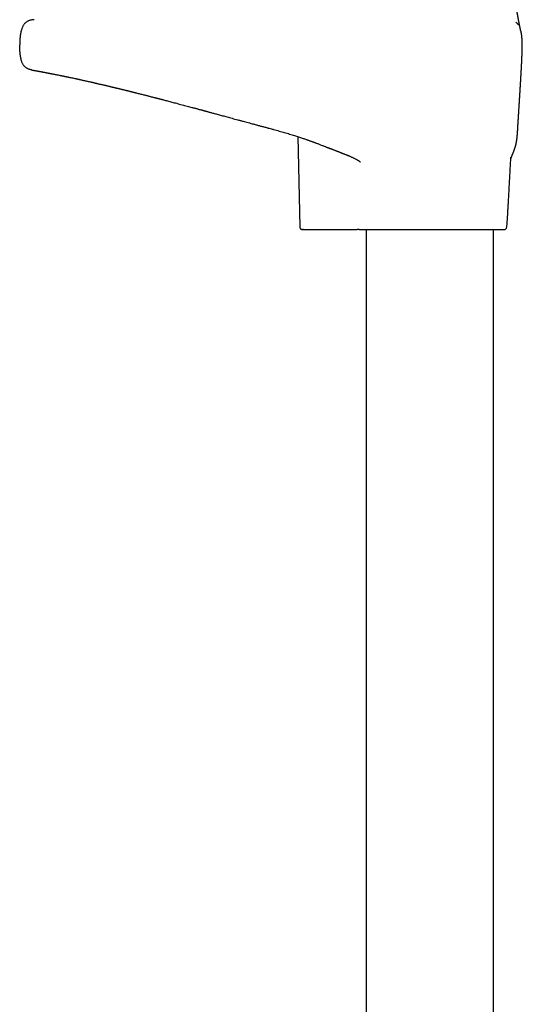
# Model space of a CAD drawing. Header units: millimetres. Extents: x 8 to 839, y 12 to 1644.
# Tile 14 of 21: x 649 to 736, y 994 to 1165. Entities that reach past the tile are written whole.
import ezdxf

# ---------------------------------------------------------------- set-up
doc = ezdxf.new("R2010")
doc.units = ezdxf.units.MM

msp = doc.modelspace()

# ---------------------------------------------------------------- linework, layer by layer
at = {"color": 7, "linetype": 'Continuous', "lineweight": 30}
for p, q in [((696.65, 1144.75), (697, 1129.12)), ((733.54, 1141.18), (733.54, 1141.19)), ((697.71, 1128.63), (697.91, 1128.63)), ((697.71, 1128.63), (697.91, 1128.63)), ((697.89, 1128.64), (697.92, 1128.63)), ((697.92, 1128.63), (706.94, 1128.63)), ((708.52, 1128.63), (708.52, 939.82)), ((730.52, 939.82), (730.52, 1128.63))]:
    msp.add_line(p, q, dxfattribs=at)
msp.add_arc((732.35, 1129.13), 0.5, 270, 356.1178, dxfattribs=at)
for points, knots in [([(735.23, 1163.18), (735.23, 1163.18), (735.23, 1163.18), (735.22, 1163.18), (735.22, 1163.19), (735.22, 1163.2), (735.22, 1163.2), (735.22, 1163.21), (735.22, 1163.21), (735.21, 1163.22), (735.21, 1163.22), (735.21, 1163.22), (735.21, 1163.22), (735.21, 1163.22), (735.21, 1163.22), (735.21, 1163.21), (735.22, 1163.21), (735.22, 1163.21), (735.22, 1163.21), (735.22, 1163.21), (735.21, 1163.21), (735.21, 1163.22), (735.21, 1163.23), (735.21, 1163.25), (735.2, 1163.28), (735.19, 1163.32), (735.18, 1163.37), (735.17, 1163.42), (735.16, 1163.48), (735.15, 1163.54), (735.13, 1163.59), (735.12, 1163.65), (735.11, 1163.69), (735.11, 1163.72), (735.1, 1163.74), (735.1, 1163.76), (735.1, 1163.78), (735.09, 1163.8), (735.09, 1163.82), (735.08, 1163.85), (735.08, 1163.88), (735.07, 1163.92), (735.06, 1163.96), (735.05, 1164), (735.04, 1164.05), (735.03, 1164.09), (735.03, 1164.13), (735.02, 1164.18), (735.01, 1164.21), (735.01, 1164.24), (735, 1164.27), (734.99, 1164.3), (734.99, 1164.33), (734.98, 1164.37), (734.97, 1164.4), (734.97, 1164.44), (734.96, 1164.49), (734.95, 1164.53), (734.94, 1164.58), (734.93, 1164.62), (734.92, 1164.66), (734.92, 1164.7), (734.91, 1164.74), (734.9, 1164.77), (734.89, 1164.81), (734.88, 1164.87), (734.87, 1164.93), (734.86, 1164.99), (734.85, 1165.05), (734.84, 1165.1), (734.83, 1165.15), (734.82, 1165.2), (734.81, 1165.25), (734.8, 1165.31), (734.79, 1165.37), (734.78, 1165.43), (734.77, 1165.5), (734.76, 1165.55), (734.75, 1165.6), (734.74, 1165.66), (734.73, 1165.72), (734.72, 1165.79), (734.7, 1165.87), (734.69, 1165.96), (734.67, 1166.08), (734.64, 1166.2), (734.63, 1166.31), (734.61, 1166.42), (734.59, 1166.52), (734.57, 1166.62), (734.56, 1166.72), (734.54, 1166.79), (734.53, 1166.86), (734.52, 1166.92), (734.51, 1166.98), (734.5, 1167.03), (734.5, 1167.09), (734.47, 1167.22), (734.43, 1167.5), (734.36, 1167.94), (734.3, 1168.32), (734.27, 1168.58), (734.25, 1168.69), (734.23, 1168.82), (734.22, 1168.91), (734.21, 1168.98), (734.2, 1169.02), (734.2, 1169.06), (734.19, 1169.1), (734.19, 1169.14), (734.18, 1169.19), (734.17, 1169.24), (734.17, 1169.28), (734.16, 1169.36), (734.14, 1169.48), (734.12, 1169.64), (734.1, 1169.81), (734.08, 1169.98), (734.06, 1170.17), (734.05, 1170.32), (734.03, 1170.44), (734.03, 1170.52), (734.02, 1170.6), (734.01, 1170.68), (734, 1170.76), (734, 1170.85), (733.99, 1170.93), (733.99, 1170.99), (733.98, 1171.03), (733.98, 1171.07), (733.98, 1171.12), (733.97, 1171.18), (733.97, 1171.23), (733.97, 1171.28), (733.96, 1171.32), (733.96, 1171.35), (733.96, 1171.37), (733.96, 1171.4), (733.96, 1171.44), (733.95, 1171.48), (733.95, 1171.51), (733.95, 1171.52)], [0, 0, 0, 0, 0.027089, 0.040104, 0.053185, 0.066076, 0.078233, 0.089652, 0.100159, 0.10997, 0.119094, 0.127537, 0.139199, 0.150634, 0.162077, 0.173511, 0.184914, 0.196339, 0.205591, 0.215144, 0.225035, 0.235623, 0.247011, 0.259196, 0.277649, 0.295123, 0.311621, 0.327117, 0.341566, 0.354732, 0.366868, 0.377956, 0.387961, 0.391413, 0.394708, 0.397845, 0.400824, 0.403642, 0.406771, 0.410514, 0.415038, 0.420352, 0.426211, 0.432014, 0.437735, 0.443371, 0.448922, 0.453994, 0.458226, 0.461554, 0.464573, 0.468117, 0.472203, 0.475641, 0.479494, 0.483782, 0.488511, 0.493678, 0.498676, 0.503106, 0.507317, 0.511072, 0.514612, 0.517936, 0.521492, 0.526906, 0.533137, 0.539056, 0.54446, 0.549385, 0.55394, 0.558177, 0.562583, 0.567404, 0.572789, 0.578943, 0.584276, 0.58922, 0.593473, 0.597034, 0.60285, 0.608603, 0.614965, 0.622165, 0.632466, 0.642927, 0.651463, 0.659553, 0.668237, 0.677153, 0.68496, 0.689382, 0.694391, 0.699175, 0.703726, 0.708087, 0.712262, 0.716377, 0.738985, 0.776068, 0.813077, 0.821282, 0.829773, 0.837617, 0.846237, 0.849219, 0.852017, 0.854608, 0.856982, 0.859522, 0.86273, 0.866389, 0.869553, 0.872135, 0.88119, 0.892698, 0.902796, 0.913925, 0.925195, 0.936777, 0.94069, 0.945589, 0.950967, 0.955396, 0.959298, 0.964553, 0.969944, 0.972294, 0.974463, 0.976557, 0.979058, 0.982252, 0.98553, 0.988247, 0.989801, 0.991216, 0.992531, 0.993772, 0.99563, 0.998412, 1, 1, 1, 1]), ([(651.02, 1164.98), (650.94, 1164.98), (650.77, 1164.97), (650.53, 1164.93), (650.33, 1164.88), (650.16, 1164.82), (649.99, 1164.75), (649.82, 1164.66), (649.67, 1164.56), (649.52, 1164.44), (649.38, 1164.3), (649.25, 1164.14), (649.14, 1163.97), (649.04, 1163.78), (648.95, 1163.57), (648.86, 1163.33), (648.78, 1163.05), (648.71, 1162.73), (648.65, 1162.4), (648.6, 1162.08), (648.57, 1161.76), (648.55, 1161.45), (648.53, 1161.16), (648.53, 1160.89), (648.53, 1160.71), (648.53, 1160.63)], [0, 0, 0, 0, 0.044493, 0.092108, 0.12416, 0.156398, 0.188824, 0.221489, 0.254502, 0.288031, 0.322309, 0.357629, 0.394301, 0.432444, 0.472019, 0.512893, 0.569514, 0.627502, 0.686125, 0.744577, 0.801996, 0.856513, 0.908288, 0.956421, 1, 1, 1, 1]), ([(734.83, 1164.08), (734.81, 1164.1), (734.76, 1164.18), (734.66, 1164.3), (734.53, 1164.44), (734.43, 1164.51), (734.38, 1164.55)], [0, 0, 0, 0, 0.108778, 0.415903, 0.713934, 1, 1, 1, 1]), ([(735.49, 1161.4), (735.49, 1161.46), (735.48, 1161.6), (735.46, 1161.83), (735.43, 1162.11), (735.39, 1162.42), (735.33, 1162.74), (735.27, 1163.01), (735.22, 1163.17), (735.21, 1163.23)], [0, 0, 0, 0, 0.085086, 0.228061, 0.374676, 0.550001, 0.725714, 0.899495, 1, 1, 1, 1]), ([(735.51, 1161.04), (735.51, 1161.05), (735.51, 1161.06), (735.51, 1161.07), (735.51, 1161.09), (735.51, 1161.11), (735.51, 1161.13), (735.51, 1161.15), (735.51, 1161.17), (735.5, 1161.19), (735.5, 1161.21), (735.5, 1161.22), (735.5, 1161.22), (735.5, 1161.23), (735.5, 1161.24), (735.5, 1161.26), (735.5, 1161.28), (735.5, 1161.3), (735.5, 1161.32), (735.5, 1161.34), (735.5, 1161.35), (735.5, 1161.37), (735.5, 1161.39), (735.49, 1161.4), (735.49, 1161.4)], [0, 0, 0, 0, 0.094271, 0.178054, 0.25159, 0.315092, 0.368758, 0.422295, 0.461192, 0.486214, 0.494246, 0.497487, 0.500474, 0.503485, 0.50679, 0.515024, 0.540521, 0.579821, 0.633596, 0.68728, 0.750605, 0.82372, 0.906791, 1, 1, 1, 1]), ([(650.56, 1156.29), (650.48, 1156.31), (650.34, 1156.33), (650.14, 1156.4), (649.94, 1156.47), (649.76, 1156.56), (649.59, 1156.68), (649.42, 1156.82), (649.29, 1156.97), (649.18, 1157.12), (649.09, 1157.27), (649, 1157.44), (648.91, 1157.65), (648.83, 1157.89), (648.76, 1158.16), (648.7, 1158.46), (648.64, 1158.79), (648.6, 1159.13), (648.57, 1159.49), (648.54, 1159.86), (648.53, 1160.25), (648.53, 1160.5), (648.53, 1160.63)], [0, 0, 0, 0, 0.043581, 0.082658, 0.121346, 0.160045, 0.199353, 0.240054, 0.283096, 0.313617, 0.345967, 0.38047, 0.42516, 0.473944, 0.527329, 0.585463, 0.647823, 0.713776, 0.782658, 0.853787, 0.926468, 1, 1, 1, 1]), ([(733.52, 1140.82), (733.52, 1140.82), (733.52, 1140.83), (733.53, 1140.85), (733.54, 1140.87), (733.54, 1140.9), (733.55, 1140.92), (733.56, 1140.94), (733.57, 1140.97), (733.58, 1141), (733.59, 1141.03), (733.6, 1141.07), (733.62, 1141.12), (733.64, 1141.17), (733.66, 1141.22), (733.68, 1141.28), (733.7, 1141.33), (733.72, 1141.38), (733.73, 1141.41), (733.74, 1141.45), (733.76, 1141.48), (733.77, 1141.5), (733.78, 1141.53), (733.78, 1141.55), (733.79, 1141.57), (733.81, 1141.6), (733.82, 1141.64), (733.84, 1141.67), (733.85, 1141.71), (733.87, 1141.75), (733.89, 1141.8), (733.91, 1141.86), (733.94, 1141.94), (733.97, 1142.02), (734, 1142.09), (734.02, 1142.15), (734.05, 1142.21), (734.07, 1142.26), (734.09, 1142.31), (734.11, 1142.37), (734.13, 1142.43), (734.15, 1142.47), (734.16, 1142.51), (734.17, 1142.54), (734.18, 1142.57), (734.19, 1142.6), (734.2, 1142.63), (734.21, 1142.67), (734.23, 1142.72), (734.25, 1142.79), (734.28, 1142.86), (734.3, 1142.93), (734.32, 1142.99), (734.34, 1143.07), (734.36, 1143.14), (734.38, 1143.22), (734.4, 1143.31), (734.42, 1143.39), (734.44, 1143.46), (734.45, 1143.52), (734.46, 1143.57), (734.47, 1143.62), (734.48, 1143.66), (734.49, 1143.69), (734.49, 1143.72), (734.5, 1143.75), (734.51, 1143.79), (734.52, 1143.84), (734.52, 1143.89), (734.53, 1143.95), (734.54, 1144.01), (734.55, 1144.08), (734.57, 1144.15), (734.58, 1144.23), (734.59, 1144.31), (734.59, 1144.38), (734.6, 1144.44), (734.61, 1144.5), (734.62, 1144.57), (734.62, 1144.64), (734.63, 1144.71), (734.64, 1144.77), (734.64, 1144.82), (734.65, 1144.88), (734.65, 1144.94), (734.66, 1145.03), (734.67, 1145.14), (734.68, 1145.27), (734.69, 1145.41), (734.7, 1145.55), (734.71, 1145.69), (734.71, 1145.81), (734.72, 1145.91), (734.73, 1146.01), (734.73, 1146.12), (734.74, 1146.23), (734.75, 1146.35), (734.75, 1146.47), (734.76, 1146.58), (734.77, 1146.7), (734.77, 1146.83), (734.78, 1146.95), (734.79, 1147.08), (734.8, 1147.19), (734.8, 1147.29), (734.81, 1147.37), (734.81, 1147.44), (734.81, 1147.5), (734.82, 1147.56), (734.82, 1147.63), (734.83, 1147.71), (734.83, 1147.8), (734.84, 1147.89), (734.84, 1148), (734.85, 1148.1), (734.86, 1148.19), (734.86, 1148.29), (734.87, 1148.37), (734.87, 1148.43), (734.87, 1148.48), (734.88, 1148.53), (734.88, 1148.61), (734.89, 1148.69), (734.89, 1148.77), (734.9, 1148.85), (734.9, 1148.92), (734.91, 1149), (734.91, 1149.08), (734.92, 1149.17), (734.93, 1149.28), (734.94, 1149.41), (734.94, 1149.56), (734.95, 1149.72), (734.96, 1149.88), (734.97, 1150.02), (734.98, 1150.15), (734.99, 1150.28), (735, 1150.39), (735, 1150.49), (735.01, 1150.59), (735.02, 1150.69), (735.02, 1150.8), (735.03, 1150.92), (735.04, 1151.04), (735.05, 1151.16), (735.05, 1151.28), (735.06, 1151.38), (735.07, 1151.48), (735.07, 1151.6), (735.08, 1151.73), (735.09, 1151.87), (735.1, 1152.02), (735.11, 1152.15), (735.11, 1152.26), (735.12, 1152.36), (735.13, 1152.46), (735.13, 1152.55), (735.14, 1152.64), (735.14, 1152.74), (735.15, 1152.85), (735.16, 1152.97), (735.17, 1153.1), (735.17, 1153.22), (735.18, 1153.33), (735.18, 1153.42), (735.19, 1153.52), (735.2, 1153.63), (735.2, 1153.74), (735.21, 1153.83), (735.21, 1153.92), (735.22, 1154.01), (735.22, 1154.11), (735.23, 1154.21), (735.24, 1154.3), (735.24, 1154.38), (735.25, 1154.46), (735.25, 1154.55), (735.26, 1154.64), (735.26, 1154.72), (735.27, 1154.8), (735.27, 1154.87), (735.27, 1154.94), (735.28, 1155.02), (735.28, 1155.1), (735.29, 1155.17), (735.29, 1155.23), (735.29, 1155.28), (735.3, 1155.33), (735.3, 1155.38), (735.3, 1155.47), (735.31, 1155.61), (735.32, 1155.77), (735.33, 1155.91), (735.34, 1156.05), (735.34, 1156.18), (735.35, 1156.32), (735.36, 1156.45), (735.36, 1156.58), (735.37, 1156.68), (735.37, 1156.77), (735.38, 1156.85), (735.38, 1156.94), (735.39, 1157.03), (735.39, 1157.1), (735.39, 1157.17), (735.4, 1157.24), (735.4, 1157.32), (735.41, 1157.4), (735.41, 1157.46), (735.41, 1157.52), (735.41, 1157.57), (735.42, 1157.63), (735.42, 1157.69), (735.42, 1157.76), (735.43, 1157.82), (735.43, 1157.87), (735.43, 1157.91), (735.43, 1157.94), (735.43, 1157.98), (735.44, 1158.03), (735.44, 1158.08), (735.44, 1158.12), (735.44, 1158.16), (735.44, 1158.2), (735.44, 1158.23), (735.45, 1158.26), (735.45, 1158.29), (735.45, 1158.33), (735.45, 1158.38), (735.45, 1158.44), (735.46, 1158.52), (735.46, 1158.6), (735.46, 1158.68), (735.47, 1158.77), (735.47, 1158.86), (735.48, 1158.96), (735.48, 1159.04), (735.48, 1159.11), (735.48, 1159.16), (735.49, 1159.21), (735.49, 1159.26), (735.49, 1159.32), (735.49, 1159.38), (735.49, 1159.43), (735.49, 1159.48), (735.5, 1159.53), (735.5, 1159.55), (735.5, 1159.59), (735.5, 1159.64), (735.5, 1159.72), (735.5, 1159.83), (735.51, 1159.95), (735.51, 1160.1), (735.51, 1160.27), (735.52, 1160.44), (735.52, 1160.57), (735.52, 1160.63)], [0, 0, 0, 0, 0.000925, 0.00673, 0.01279, 0.018418, 0.023128, 0.027416, 0.03193, 0.037093, 0.042905, 0.049366, 0.056472, 0.064222, 0.072612, 0.081318, 0.089297, 0.096473, 0.101549, 0.106133, 0.110227, 0.113833, 0.116953, 0.119647, 0.122914, 0.126757, 0.131173, 0.136055, 0.140951, 0.145807, 0.150624, 0.159472, 0.168852, 0.178826, 0.186715, 0.194101, 0.200888, 0.207083, 0.213293, 0.220111, 0.227529, 0.232706, 0.237188, 0.240979, 0.244092, 0.247105, 0.250389, 0.253942, 0.261147, 0.269238, 0.278176, 0.285538, 0.293348, 0.301606, 0.310314, 0.319472, 0.329083, 0.339085, 0.346414, 0.352974, 0.358771, 0.363805, 0.368078, 0.370904, 0.373656, 0.376765, 0.380233, 0.384057, 0.389222, 0.394547, 0.400013, 0.405501, 0.411008, 0.416866, 0.42322, 0.427475, 0.43111, 0.434396, 0.438075, 0.442175, 0.444942, 0.44761, 0.44966, 0.451156, 0.453503, 0.456158, 0.459411, 0.463293, 0.467462, 0.47183, 0.476227, 0.479697, 0.482774, 0.485657, 0.488873, 0.492427, 0.4959, 0.499518, 0.502918, 0.506119, 0.509751, 0.514115, 0.517237, 0.520513, 0.523431, 0.525945, 0.52805, 0.529755, 0.531344, 0.532997, 0.536403, 0.539226, 0.542904, 0.546928, 0.551057, 0.555506, 0.558948, 0.56306, 0.564709, 0.566088, 0.567953, 0.570342, 0.573212, 0.575939, 0.57835, 0.580757, 0.582821, 0.585162, 0.587914, 0.591097, 0.594727, 0.599056, 0.603864, 0.608487, 0.612718, 0.616538, 0.619932, 0.623366, 0.626173, 0.628811, 0.631908, 0.635071, 0.638612, 0.6424, 0.645961, 0.649248, 0.652257, 0.655144, 0.658516, 0.662439, 0.666885, 0.671176, 0.675011, 0.678388, 0.681316, 0.68409, 0.686831, 0.689668, 0.692497, 0.695701, 0.699402, 0.703535, 0.707364, 0.710449, 0.713155, 0.716101, 0.719448, 0.722942, 0.72592, 0.728399, 0.730952, 0.734041, 0.737443, 0.740388, 0.742813, 0.745258, 0.747797, 0.750739, 0.753604, 0.756068, 0.758136, 0.76029, 0.762909, 0.76529, 0.767742, 0.7698, 0.771453, 0.772722, 0.774197, 0.776161, 0.782444, 0.787651, 0.791886, 0.796553, 0.801815, 0.805449, 0.810787, 0.816013, 0.81911, 0.822076, 0.825344, 0.828903, 0.832253, 0.835057, 0.837474, 0.840293, 0.843689, 0.84671, 0.849429, 0.851801, 0.85387, 0.856194, 0.858957, 0.862153, 0.86522, 0.867456, 0.869207, 0.870636, 0.872424, 0.874646, 0.87726, 0.879631, 0.881809, 0.883387, 0.884903, 0.886559, 0.888356, 0.890292, 0.893045, 0.89658, 0.90081, 0.905129, 0.911459, 0.917665, 0.923655, 0.929424, 0.934899, 0.940075, 0.945207, 0.948043, 0.951085, 0.954334, 0.957792, 0.961219, 0.964035, 0.966218, 0.967614, 0.9683, 0.970037, 0.972554, 0.97583, 0.979643, 0.984049, 0.988973, 0.994323, 1, 1, 1, 1]), ([(735.52, 1160.63), (735.52, 1160.7), (735.51, 1160.84), (735.51, 1160.97), (735.51, 1161.04)], [0, 0, 0, 0, 0.508639, 1, 1, 1, 1]), ([(735.51, 1160), (735.51, 1160.01), (735.51, 1160.02), (735.51, 1160.04), (735.51, 1160.05), (735.51, 1160.07), (735.51, 1160.09), (735.51, 1160.1), (735.51, 1160.12), (735.51, 1160.13), (735.51, 1160.15), (735.51, 1160.16), (735.51, 1160.17), (735.51, 1160.19), (735.51, 1160.2), (735.51, 1160.21), (735.51, 1160.23), (735.51, 1160.24), (735.51, 1160.25), (735.51, 1160.26), (735.51, 1160.28), (735.51, 1160.29), (735.51, 1160.3), (735.51, 1160.31), (735.51, 1160.32), (735.51, 1160.33), (735.51, 1160.35), (735.51, 1160.36), (735.51, 1160.37), (735.51, 1160.38), (735.51, 1160.39), (735.51, 1160.4), (735.51, 1160.41), (735.51, 1160.41), (735.51, 1160.42), (735.51, 1160.42), (735.51, 1160.43), (735.51, 1160.44), (735.52, 1160.44), (735.52, 1160.45), (735.52, 1160.46), (735.52, 1160.48), (735.52, 1160.49), (735.52, 1160.5), (735.52, 1160.52), (735.52, 1160.54), (735.52, 1160.55), (735.52, 1160.57), (735.52, 1160.59), (735.52, 1160.61), (735.52, 1160.62), (735.52, 1160.63)], [0, 0, 0, 0, 0.048592, 0.095705, 0.141338, 0.185492, 0.228167, 0.269362, 0.306849, 0.34302, 0.377876, 0.411418, 0.443644, 0.474555, 0.504151, 0.532433, 0.559399, 0.58505, 0.608964, 0.631609, 0.652986, 0.673095, 0.692537, 0.710625, 0.727361, 0.742743, 0.756772, 0.769449, 0.780774, 0.790746, 0.799367, 0.806638, 0.809569, 0.812207, 0.814552, 0.816633, 0.819284, 0.822893, 0.828376, 0.835189, 0.843333, 0.852808, 0.863823, 0.876218, 0.889993, 0.905148, 0.921683, 0.939266, 0.95818, 0.978424, 1, 1, 1, 1]), ([(650.56, 1156.29), (650.56, 1156.29), (650.56, 1156.29), (650.58, 1156.28), (650.61, 1156.28), (650.65, 1156.27), (650.69, 1156.27), (650.73, 1156.26), (650.78, 1156.25), (650.82, 1156.24), (650.87, 1156.23), (650.92, 1156.23), (650.96, 1156.22), (651.01, 1156.21), (651.07, 1156.2), (651.16, 1156.18), (651.27, 1156.16), (651.38, 1156.14), (651.49, 1156.12), (651.6, 1156.1), (651.68, 1156.09), (651.76, 1156.07), (651.85, 1156.05), (651.95, 1156.04), (652.05, 1156.02), (652.17, 1156), (652.29, 1155.97), (652.42, 1155.95), (652.55, 1155.92), (652.69, 1155.9), (652.85, 1155.87), (653.03, 1155.83), (653.18, 1155.8), (653.29, 1155.78), (653.35, 1155.77), (653.4, 1155.76), (653.45, 1155.75), (653.49, 1155.74), (653.53, 1155.74), (653.56, 1155.73), (653.59, 1155.72), (653.62, 1155.72), (653.66, 1155.71), (653.71, 1155.7), (653.77, 1155.69), (653.86, 1155.67), (653.98, 1155.65), (654.13, 1155.62), (654.29, 1155.59), (654.47, 1155.55), (654.66, 1155.52), (654.85, 1155.48), (655.08, 1155.43), (655.36, 1155.38), (655.61, 1155.32), (655.8, 1155.29), (655.92, 1155.26), (656.04, 1155.24), (656.14, 1155.22), (656.22, 1155.2), (656.28, 1155.19), (656.34, 1155.17), (656.4, 1155.16), (656.45, 1155.15), (656.49, 1155.14), (656.54, 1155.13), (656.6, 1155.12), (656.66, 1155.11), (656.74, 1155.09), (656.82, 1155.08), (656.91, 1155.06), (657.09, 1155.02), (657.36, 1154.96), (657.72, 1154.89), (658, 1154.83), (658.22, 1154.78), (658.35, 1154.75), (658.46, 1154.73), (658.56, 1154.71), (658.64, 1154.69), (658.69, 1154.68), (658.74, 1154.67), (658.79, 1154.66), (658.85, 1154.64), (658.91, 1154.63), (659.04, 1154.6), (659.22, 1154.56), (659.47, 1154.51), (659.74, 1154.45), (660.03, 1154.38), (660.36, 1154.31), (660.62, 1154.25), (660.82, 1154.2), (660.93, 1154.18), (661.03, 1154.16), (661.12, 1154.14), (661.19, 1154.12), (661.25, 1154.11), (661.3, 1154.1), (661.33, 1154.09), (661.37, 1154.08), (661.42, 1154.07), (661.49, 1154.05), (661.56, 1154.03), (661.66, 1154.01), (661.77, 1153.99), (661.88, 1153.96), (662.04, 1153.92), (662.24, 1153.88), (662.48, 1153.82), (662.7, 1153.77), (662.9, 1153.72), (663.09, 1153.68), (663.27, 1153.64), (663.45, 1153.6), (663.62, 1153.55), (663.79, 1153.51), (663.93, 1153.48), (664.05, 1153.45), (664.16, 1153.42), (664.27, 1153.4), (664.39, 1153.37), (664.5, 1153.34), (664.61, 1153.32), (664.72, 1153.29), (664.84, 1153.26), (664.98, 1153.23), (665.13, 1153.19), (665.31, 1153.15), (665.51, 1153.1), (665.72, 1153.05), (665.91, 1153), (666.09, 1152.96), (666.27, 1152.92), (666.46, 1152.87), (666.68, 1152.81), (666.87, 1152.77), (667.04, 1152.73), (667.16, 1152.7), (667.29, 1152.67), (667.4, 1152.64), (667.49, 1152.62), (667.56, 1152.6), (667.6, 1152.59), (667.64, 1152.58), (667.69, 1152.56), (667.75, 1152.55), (667.82, 1152.53), (667.9, 1152.51), (668.01, 1152.49), (668.12, 1152.46), (668.26, 1152.42), (668.41, 1152.39), (668.61, 1152.33), (668.87, 1152.27), (669.19, 1152.19), (669.5, 1152.11), (669.81, 1152.03), (670.09, 1151.96), (670.35, 1151.9), (670.57, 1151.84), (670.78, 1151.78), (670.99, 1151.73), (671.19, 1151.68), (671.38, 1151.63), (671.57, 1151.58), (671.74, 1151.54), (671.91, 1151.49), (672.06, 1151.46), (672.18, 1151.43), (672.26, 1151.4), (672.33, 1151.39), (672.39, 1151.37), (672.45, 1151.35), (672.53, 1151.33), (672.63, 1151.31), (672.75, 1151.28), (672.87, 1151.25), (673, 1151.21), (673.14, 1151.18), (673.33, 1151.13), (673.6, 1151.06), (673.94, 1150.97), (674.3, 1150.87), (674.68, 1150.77), (675.08, 1150.67), (675.5, 1150.56), (675.93, 1150.44), (676.39, 1150.32), (676.84, 1150.2), (677.28, 1150.08), (677.72, 1149.97), (678.11, 1149.86), (678.43, 1149.77), (678.69, 1149.71), (678.93, 1149.64), (679.16, 1149.58), (679.38, 1149.52), (679.6, 1149.46), (679.78, 1149.41), (679.95, 1149.37), (680.1, 1149.33), (680.22, 1149.29), (680.32, 1149.27), (680.39, 1149.25), (680.45, 1149.23), (680.52, 1149.21), (680.59, 1149.19), (680.68, 1149.17), (680.79, 1149.14), (680.92, 1149.1), (681.06, 1149.06), (681.23, 1149.02), (681.44, 1148.96), (681.68, 1148.9), (681.95, 1148.82), (682.24, 1148.74), (682.56, 1148.66), (682.91, 1148.56), (683.28, 1148.46), (683.65, 1148.36), (684.03, 1148.26), (684.44, 1148.14), (684.87, 1148.03), (685.32, 1147.9), (685.79, 1147.78), (686.29, 1147.64), (686.81, 1147.5), (687.32, 1147.36), (687.82, 1147.23), (688.29, 1147.1), (688.79, 1146.97), (689.3, 1146.83), (689.83, 1146.68), (690.37, 1146.54), (690.93, 1146.39), (691.32, 1146.29), (691.51, 1146.23), (691.52, 1146.23)], [0, 0, 0, 0, 0.010073, 0.0197, 0.028886, 0.037636, 0.045955, 0.053847, 0.061314, 0.067788, 0.073912, 0.079685, 0.085111, 0.090191, 0.094982, 0.104904, 0.114403, 0.12348, 0.13214, 0.140385, 0.145186, 0.150319, 0.155823, 0.161694, 0.167931, 0.174534, 0.181091, 0.187969, 0.19504, 0.201937, 0.208637, 0.217686, 0.226352, 0.228997, 0.23157, 0.233905, 0.235981, 0.237796, 0.239353, 0.240651, 0.241691, 0.242755, 0.244081, 0.246212, 0.248791, 0.251638, 0.256977, 0.262708, 0.268829, 0.275337, 0.282174, 0.28902, 0.295825, 0.306224, 0.316524, 0.320544, 0.324538, 0.328267, 0.331633, 0.333852, 0.335881, 0.337718, 0.339365, 0.340822, 0.342107, 0.343583, 0.34523, 0.347156, 0.349362, 0.351845, 0.354605, 0.357462, 0.367557, 0.377477, 0.387222, 0.391162, 0.394666, 0.397735, 0.40037, 0.402574, 0.403784, 0.404846, 0.406091, 0.407594, 0.409356, 0.411371, 0.41721, 0.423455, 0.430099, 0.437058, 0.445175, 0.453631, 0.456359, 0.458994, 0.461342, 0.463401, 0.465172, 0.466428, 0.467484, 0.468342, 0.469101, 0.470204, 0.471703, 0.473478, 0.475603, 0.478077, 0.480792, 0.483446, 0.488977, 0.494138, 0.498931, 0.503359, 0.507424, 0.511126, 0.515098, 0.518809, 0.52227, 0.525482, 0.527871, 0.530102, 0.532334, 0.534724, 0.537309, 0.539287, 0.541535, 0.544052, 0.546837, 0.549891, 0.553058, 0.557613, 0.561821, 0.565682, 0.569196, 0.572365, 0.576343, 0.580604, 0.585153, 0.587536, 0.58999, 0.592461, 0.594599, 0.596344, 0.597697, 0.598484, 0.599138, 0.600002, 0.601099, 0.60243, 0.603996, 0.605966, 0.608214, 0.610739, 0.613541, 0.616571, 0.62237, 0.627866, 0.634015, 0.639735, 0.645025, 0.649387, 0.653405, 0.657111, 0.66076, 0.66441, 0.668062, 0.671131, 0.674202, 0.677274, 0.6803, 0.681975, 0.683426, 0.684654, 0.685657, 0.686602, 0.688065, 0.689819, 0.691866, 0.694074, 0.696333, 0.698643, 0.701006, 0.706639, 0.712549, 0.718739, 0.725231, 0.732048, 0.739064, 0.746402, 0.754065, 0.762058, 0.769101, 0.776389, 0.783923, 0.78841, 0.792646, 0.796604, 0.800283, 0.804122, 0.807595, 0.810702, 0.813439, 0.815805, 0.817799, 0.819419, 0.820643, 0.821492, 0.822473, 0.823715, 0.825219, 0.826984, 0.829019, 0.83137, 0.834049, 0.837516, 0.841417, 0.845758, 0.850543, 0.855778, 0.861471, 0.86763, 0.873429, 0.879601, 0.886151, 0.893089, 0.900422, 0.908016, 0.916009, 0.92441, 0.933229, 0.940593, 0.948237, 0.956169, 0.964394, 0.97292, 0.981593, 0.99057, 0.999859, 1, 1, 1, 1]), ([(691.52, 1146.23), (691.65, 1146.19), (691.97, 1146.11), (692.45, 1145.98), (692.95, 1145.84), (693.42, 1145.71), (693.88, 1145.58), (694.33, 1145.45), (694.79, 1145.32), (695.24, 1145.19), (695.66, 1145.06), (696.06, 1144.94), (696.43, 1144.82), (696.78, 1144.7), (697.11, 1144.59), (697.42, 1144.49), (697.7, 1144.39), (697.96, 1144.3), (698.19, 1144.22), (698.41, 1144.14), (698.61, 1144.07), (698.8, 1144), (698.98, 1143.94), (699.13, 1143.88), (699.26, 1143.83), (699.37, 1143.79), (699.48, 1143.75), (699.6, 1143.71), (699.74, 1143.65), (699.91, 1143.59), (700.11, 1143.52), (700.34, 1143.43), (700.59, 1143.33), (700.86, 1143.23), (701.12, 1143.13), (701.34, 1143.04), (701.53, 1142.97), (701.69, 1142.91), (701.84, 1142.85), (701.97, 1142.8), (702.09, 1142.76), (702.18, 1142.72), (702.25, 1142.7), (702.31, 1142.67), (702.39, 1142.64), (702.49, 1142.6), (702.59, 1142.56), (702.7, 1142.52), (702.81, 1142.48), (702.93, 1142.43), (703.06, 1142.38), (703.21, 1142.32), (703.36, 1142.26), (703.52, 1142.2), (703.67, 1142.14), (703.8, 1142.09), (703.92, 1142.05), (704.02, 1142.01), (704.12, 1141.97), (704.24, 1141.92), (704.38, 1141.87), (704.52, 1141.81), (704.67, 1141.75), (704.82, 1141.69), (704.97, 1141.63), (705.09, 1141.58), (705.19, 1141.54), (705.28, 1141.5), (705.36, 1141.47), (705.43, 1141.44), (705.51, 1141.41), (705.6, 1141.37), (705.73, 1141.31), (705.88, 1141.24), (706.07, 1141.16), (706.25, 1141.07), (706.43, 1140.99), (706.6, 1140.9), (706.75, 1140.82), (706.88, 1140.76), (706.97, 1140.71), (707.04, 1140.66), (707.09, 1140.63), (707.15, 1140.59), (707.2, 1140.56), (707.26, 1140.53), (707.3, 1140.5), (707.33, 1140.48), (707.34, 1140.47), (707.36, 1140.45), (707.38, 1140.44), (707.4, 1140.42), (707.42, 1140.41), (707.43, 1140.4), (707.45, 1140.38), (707.46, 1140.37), (707.47, 1140.37), (707.48, 1140.36), (707.49, 1140.35), (707.49, 1140.35), (707.49, 1140.35), (707.49, 1140.35), (707.49, 1140.35)], [0, 0, 0, 0, 0.023557, 0.053406, 0.081878, 0.109007, 0.134832, 0.159395, 0.186783, 0.212551, 0.23677, 0.259508, 0.281201, 0.301485, 0.320414, 0.338036, 0.354392, 0.369261, 0.382972, 0.395549, 0.407012, 0.418745, 0.429066, 0.437989, 0.445525, 0.451682, 0.45766, 0.464692, 0.472777, 0.481909, 0.494139, 0.507841, 0.523009, 0.539221, 0.554689, 0.569211, 0.578985, 0.588282, 0.597102, 0.605362, 0.612436, 0.618201, 0.62113, 0.624858, 0.629616, 0.635401, 0.642133, 0.648846, 0.655251, 0.661349, 0.670468, 0.679026, 0.688026, 0.697587, 0.707663, 0.715181, 0.72198, 0.728061, 0.733983, 0.740687, 0.749663, 0.758653, 0.767563, 0.776994, 0.786507, 0.795045, 0.800408, 0.80565, 0.810754, 0.815401, 0.820019, 0.826076, 0.832053, 0.844931, 0.856569, 0.869241, 0.882084, 0.894142, 0.905656, 0.915989, 0.922745, 0.927952, 0.934013, 0.938288, 0.944115, 0.949194, 0.955541, 0.958301, 0.960139, 0.962179, 0.965183, 0.968586, 0.971515, 0.974048, 0.977025, 0.98039, 0.984457, 0.988583, 0.992197, 0.99565, 0.998045, 1, 1, 1, 1]), ([(732.85, 1129.1), (732.85, 1129.16), (732.87, 1129.39), (732.89, 1129.8), (732.93, 1130.34), (732.97, 1130.9), (733, 1131.49), (733.04, 1132.08), (733.07, 1132.7), (733.11, 1133.33), (733.15, 1134.07), (733.2, 1134.93), (733.26, 1135.9), (733.31, 1136.9), (733.37, 1137.92), (733.43, 1139.05), (733.49, 1140.14), (733.52, 1140.89), (733.54, 1141.19)], [0, 0, 0, 0, 0.014504, 0.05741, 0.10227, 0.148983, 0.197454, 0.246675, 0.297404, 0.349548, 0.403015, 0.481507, 0.562239, 0.644942, 0.729344, 0.815177, 0.926305, 1, 1, 1, 1]), ([(697, 1129.13), (697, 1129.09), (697, 1129.03), (697.03, 1128.93), (697.08, 1128.85), (697.14, 1128.77), (697.21, 1128.72), (697.28, 1128.68), (697.35, 1128.65), (697.39, 1128.64), (697.41, 1128.64)], [0, 0, 0, 0, 0.141407, 0.283264, 0.422302, 0.555589, 0.680902, 0.796912, 0.903176, 1, 1, 1, 1]), ([(697.38, 1128.65), (697.38, 1128.65), (697.38, 1128.64), (697.4, 1128.64), (697.43, 1128.64), (697.49, 1128.64), (697.55, 1128.63), (697.61, 1128.63), (697.63, 1128.63)], [0, 0, 0, 0, 0.1068123, 0.2924989, 0.4764729, 0.6587438, 0.8393286, 1, 1, 1, 1]), ([(697.46, 1128.63), (697.47, 1128.63), (697.49, 1128.63), (697.54, 1128.63), (697.6, 1128.63), (697.68, 1128.63), (697.78, 1128.63), (697.85, 1128.63), (697.89, 1128.63)], [0, 0, 0, 0, 0.166759, 0.333448, 0.500044, 0.666614, 0.833244, 1, 1, 1, 1]), ([(697.67, 1128.63), (697.64, 1128.63), (697.59, 1128.63), (697.54, 1128.63), (697.51, 1128.63), (697.5, 1128.63), (697.49, 1128.63), (697.5, 1128.63), (697.5, 1128.63)], [0, 0, 0, 0, 0.262919, 0.525446, 0.677615, 0.828554, 0.97913, 1, 1, 1, 1]), ([(702.94, 1128.63), (702.94, 1128.63), (703.08, 1128.63), (703.35, 1128.63), (703.77, 1128.63), (704.18, 1128.63), (704.57, 1128.63), (704.92, 1128.63), (705.24, 1128.63), (705.55, 1128.63), (705.85, 1128.63), (706.13, 1128.63), (706.39, 1128.63), (706.54, 1128.63), (706.61, 1128.63)], [0, 0, 0, 0, 0.004579, 0.120934, 0.236672, 0.351052, 0.463269, 0.550923, 0.636212, 0.718699, 0.79796, 0.873591, 0.945513, 1, 1, 1, 1]), ([(707.29, 1128.63), (707.27, 1128.63), (707.23, 1128.63), (707.15, 1128.63), (707.06, 1128.63), (706.98, 1128.63), (706.94, 1128.63)], [0, 0, 0, 0, 0.2514621, 0.4997208, 0.7481204, 1, 1, 1, 1]), ([(707.26, 1128.63), (707.29, 1128.63), (707.37, 1128.63), (707.5, 1128.63), (707.65, 1128.63), (707.82, 1128.63), (708, 1128.63), (708.17, 1128.63), (708.33, 1128.63), (708.45, 1128.63), (708.5, 1128.63), (708.52, 1128.63)], [0, 0, 0, 0, 0.041457, 0.142196, 0.241314, 0.339373, 0.485639, 0.632524, 0.781621, 0.934315, 1, 1, 1, 1]), ([(707.29, 1128.63), (707.36, 1128.63), (707.49, 1128.63), (707.73, 1128.63), (707.99, 1128.63), (708.29, 1128.63), (708.58, 1128.63), (708.87, 1128.63), (709.14, 1128.63), (709.43, 1128.63), (709.73, 1128.63), (710.04, 1128.63), (710.37, 1128.63), (710.73, 1128.63), (711.13, 1128.63), (711.57, 1128.63), (712.02, 1128.63), (712.49, 1128.63), (712.98, 1128.63), (713.47, 1128.63), (713.97, 1128.63), (714.49, 1128.63), (715.01, 1128.63), (715.54, 1128.63), (716.07, 1128.63), (716.59, 1128.63), (717.07, 1128.63), (717.52, 1128.63), (717.98, 1128.63), (718.44, 1128.63), (718.89, 1128.63), (719.35, 1128.63), (719.81, 1128.63), (720.26, 1128.63), (720.7, 1128.63), (721.14, 1128.63), (721.58, 1128.63), (722.01, 1128.63), (722.45, 1128.63), (722.89, 1128.63), (723.33, 1128.63), (723.77, 1128.63), (724.21, 1128.63), (724.65, 1128.63), (725.07, 1128.63), (725.49, 1128.63), (725.91, 1128.63), (726.32, 1128.63), (726.73, 1128.63), (727.12, 1128.63), (727.51, 1128.63), (727.88, 1128.63), (728.24, 1128.63), (728.61, 1128.63), (728.99, 1128.63), (729.36, 1128.63), (729.71, 1128.63), (730.05, 1128.63), (730.36, 1128.63), (730.63, 1128.63), (730.88, 1128.63), (731.09, 1128.63), (731.28, 1128.63), (731.46, 1128.63), (731.63, 1128.63), (731.77, 1128.63), (731.9, 1128.63), (732, 1128.63), (732.08, 1128.63), (732.16, 1128.63), (732.22, 1128.63), (732.27, 1128.63), (732.31, 1128.63), (732.33, 1128.63), (732.35, 1128.63), (732.35, 1128.63), (732.35, 1128.63)], [0, 0, 0, 0, 0.017385, 0.034706, 0.052004, 0.069322, 0.086702, 0.099847, 0.112946, 0.126016, 0.139076, 0.152144, 0.165238, 0.178375, 0.194067, 0.209696, 0.225293, 0.240887, 0.256511, 0.272195, 0.287704, 0.303152, 0.318569, 0.333984, 0.349427, 0.364929, 0.377634, 0.390297, 0.402935, 0.415563, 0.428199, 0.440858, 0.453556, 0.465788, 0.477983, 0.490154, 0.502317, 0.514486, 0.526676, 0.538901, 0.551847, 0.564748, 0.577623, 0.590487, 0.603359, 0.616256, 0.629195, 0.642598, 0.655951, 0.669274, 0.682587, 0.695908, 0.709257, 0.722652, 0.738283, 0.753851, 0.769387, 0.784921, 0.800484, 0.816107, 0.829053, 0.841954, 0.854829, 0.867693, 0.880565, 0.893462, 0.906401, 0.917107, 0.927782, 0.938437, 0.949081, 0.959725, 0.970377, 0.981048, 0.991747, 1, 1, 1, 1])]:
    msp.add_open_spline(points, degree=3, knots=knots, dxfattribs=at)

doc.saveas('drawing.dxf')
